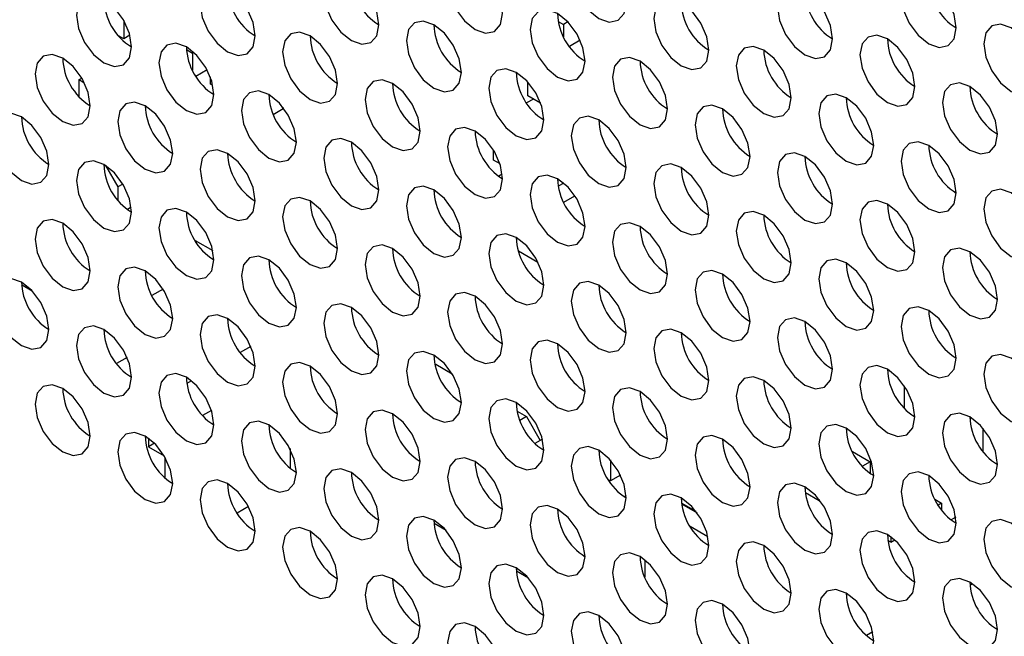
# Model space of a CAD drawing. Header units: millimetres. Extents: x 3619 to 4737, y 1503 to 2366.
# Tile 206 of 256: x 4520.25 to 4528.69, y 2207.62 to 2212.9. Entities that reach past the tile are written whole.
import ezdxf

# ---------------------------------------------------------------- set-up
doc = ezdxf.new("R2010")
doc.units = ezdxf.units.MM

msp = doc.modelspace()

# ---------------------------------------------------------------- linework, layer by layer
at = {"color": 7, "linetype": 'Continuous', "lineweight": 30}
for p, q in [((4521.1438, 2212.8944), (4521.1438, 2212.7379)), ((4524.8695, 2212.887), (4524.915, 2212.8607)), ((4524.9521, 2212.8821), (4524.915, 2212.8607)), ((4524.915, 2212.8607), (4524.915, 2212.7533)), ((4521.1438, 2212.7379), (4521.0983, 2212.7641)), ((4521.1958, 2212.7679), (4521.1438, 2212.7379)), ((4525.0568, 2212.7248), (4524.9644, 2212.6715)), ((4521.6819, 2212.6449), (4521.733, 2212.6155)), ((4521.7437, 2212.6216), (4521.733, 2212.6155)), ((4521.733, 2212.6155), (4521.733, 2212.4672)), ((4521.8593, 2212.4706), (4521.7625, 2212.4148)), ((4520.7607, 2212.3874), (4520.7843, 2212.401)), ((4520.7607, 2212.3874), (4520.8057, 2212.3615)), ((4520.7607, 2212.2423), (4520.7607, 2212.3874)), ((4521.8862, 2212.3501), (4521.8862, 2212.4111)), ((4521.9082, 2212.3374), (4521.8862, 2212.3501)), ((4524.6086, 2212.2483), (4524.6086, 2212.3677)), ((4524.6557, 2212.2211), (4524.5974, 2212.1874)), ((4524.7178, 2212.1852), (4524.6086, 2212.2483)), ((4522.4258, 2212.0901), (4522.5108, 2212.1392)), ((4522.5108, 2212.1489), (4522.5108, 2212.1392)), ((4524.314, 2211.6971), (4524.314, 2211.7852)), ((4524.3701, 2211.6647), (4524.314, 2211.6971)), ((4520.9883, 2211.6516), (4521.0943, 2211.4682)), ((4524.3894, 2211.5774), (4524.3589, 2211.5598)), ((4521.1361, 2211.4923), (4521.0943, 2211.4682)), ((4521.0943, 2211.4682), (4521.0943, 2211.3537)), ((4524.9163, 2211.5006), (4524.8692, 2211.4734)), ((4524.9155, 2211.3368), (4525.0114, 2211.3922)), ((4521.2072, 2211.2938), (4521.1749, 2211.2752)), ((4521.7561, 2211.0099), (4521.9082, 2210.9221)), ((4524.5274, 2210.9207), (4524.6947, 2210.8241)), ((4520.2677, 2210.6309), (4520.3596, 2210.5778)), ((4521.4822, 2210.5926), (4521.3854, 2210.5367)), ((4522.2331, 2210.1008), (4522.143, 2210.0488)), ((4521.1724, 2210.0055), (4521.0823, 2209.9535)), ((4523.8122, 2209.9444), (4523.819, 2209.9483)), ((4523.819, 2209.9483), (4523.9601, 2209.8668)), ((4521.7245, 2209.8072), (4521.6852, 2209.7845)), ((4527.8377, 2209.5693), (4527.8377, 2209.7625)), ((4521.8961, 2209.5524), (4521.82, 2209.5085)), ((4524.5175, 2209.545), (4524.5968, 2209.4992)), ((4524.5968, 2209.4992), (4524.5405, 2209.4667)), ((4524.5968, 2209.4992), (4524.7146, 2209.2951)), ((4528.4105, 2209.4901), (4528.399, 2209.4835)), ((4528.5095, 2209.4014), (4528.5095, 2209.2024)), ((4521.3559, 2209.315), (4521.3559, 2209.2406)), ((4521.4079, 2209.2706), (4521.3559, 2209.2406)), ((4524.7328, 2209.3056), (4524.6696, 2209.2691)), ((4521.3559, 2209.2406), (4521.4913, 2209.1624)), ((4522.5698, 2209.2253), (4522.5698, 2209.0589)), ((4527.3909, 2209.1995), (4527.5431, 2209.1117)), ((4521.4973, 2209.152), (4521.4973, 2208.974)), ((4525.3157, 2209.1288), (4525.3157, 2208.9482)), ((4527.5431, 2209.1117), (4527.4769, 2209.0735)), ((4527.5431, 2209.1117), (4527.5431, 2209.0136)), ((4525.4028, 2208.9985), (4525.3157, 2208.9482)), ((4525.3157, 2208.9482), (4525.2981, 2208.9583)), ((4527.107, 2208.7782), (4526.9884, 2208.8467)), ((4525.4518, 2208.8226), (4525.4356, 2208.8133)), ((4526.0503, 2208.6874), (4525.9267, 2208.7588)), ((4525.9403, 2208.7441), (4525.9299, 2208.738)), ((4525.9403, 2208.7441), (4526.0592, 2208.6755)), ((4527.107, 2208.7879), (4527.107, 2208.7782)), ((4527.107, 2208.7782), (4527.1122, 2208.7812)), ((4528.098, 2208.7913), (4528.1559, 2208.7579)), ((4528.1559, 2208.7579), (4528.1265, 2208.7409)), ((4528.1559, 2208.7579), (4528.1559, 2208.6989)), ((4522.2129, 2208.7282), (4522.1161, 2208.6724)), ((4523.9081, 2208.5224), (4523.8038, 2208.5826)), ((4528.2769, 2208.6372), (4528.2379, 2208.6147)), ((4525.9987, 2208.5607), (4526.1508, 2208.4729)), ((4527.7199, 2208.4244), (4527.6955, 2208.4385)), ((4527.7199, 2208.4718), (4527.7199, 2208.4244)), ((4527.7199, 2208.4244), (4527.7541, 2208.4442)), ((4525.6103, 2208.2723), (4525.6103, 2208.1244)), ((4524.6152, 2208.1142), (4524.5109, 2208.1744)), ((4528.3998, 2208.055), (4528.4214, 2208.0675)), ((4526.2777, 2207.891), (4526.2774, 2207.8908)), ((4525.2228, 2207.7922), (4525.2168, 2207.7888)), ((4527.5654, 2207.6548), (4527.5116, 2207.6238))]:
    msp.add_line(p, q, dxfattribs=at)
at = {"color": 7, "linetype": 'Continuous', "lineweight": 30, "flags": 128}
for points in [[(4525.4524, 2213.0489), (4525.4345, 2213.1634), (4525.3834, 2213.2812), (4525.3069, 2213.3844), (4525.2167, 2213.4572), (4525.1265, 2213.4885), (4525.05, 2213.4737), (4524.9989, 2213.4149), (4524.981, 2213.321), (4524.9989, 2213.2065), (4525.05, 2213.0887), (4525.1265, 2212.9856), (4525.2167, 2212.9128), (4525.3069, 2212.8814), (4525.3834, 2212.8963), (4525.4345, 2212.9551), (4525.4524, 2213.0489)], [(4524.3917, 2212.9536), (4524.3738, 2213.0681), (4524.3227, 2213.1859), (4524.2462, 2213.289), (4524.156, 2213.3618), (4524.0658, 2213.3932), (4523.9894, 2213.3783), (4523.9383, 2213.3195), (4523.9203, 2213.2257), (4523.9383, 2213.1112), (4523.9894, 2212.9934), (4524.0658, 2212.8902), (4524.156, 2212.8174), (4524.2462, 2212.7861), (4524.3227, 2212.8009), (4524.3738, 2212.8598), (4524.3917, 2212.9536)], [(4523.3311, 2212.8582), (4523.3131, 2212.9727), (4523.262, 2213.0905), (4523.1856, 2213.1937), (4523.0954, 2213.2664), (4523.0052, 2213.2978), (4522.9287, 2213.2829), (4522.8776, 2213.2241), (4522.8597, 2213.1303), (4522.8776, 2213.0158), (4522.9287, 2212.898), (4523.0052, 2212.7949), (4523.0954, 2212.7221), (4523.1856, 2212.6907), (4523.262, 2212.7056), (4523.3131, 2212.7644), (4523.3311, 2212.8582)], [(4528.2808, 2212.8314), (4528.2629, 2212.946), (4528.2118, 2213.0638), (4528.1353, 2213.1669), (4528.0451, 2213.2397), (4527.9549, 2213.271), (4527.8785, 2213.2562), (4527.8274, 2213.1974), (4527.8094, 2213.1036), (4527.8274, 2212.9891), (4527.8785, 2212.8713), (4527.9549, 2212.7681), (4528.0451, 2212.6953), (4528.1353, 2212.664), (4528.2118, 2212.6788), (4528.2629, 2212.7376), (4528.2808, 2212.8314)], [(4522.2704, 2212.7628), (4522.2525, 2212.8773), (4522.2014, 2212.9951), (4522.1249, 2213.0983), (4522.0347, 2213.1711), (4521.9445, 2213.2024), (4521.868, 2213.1876), (4521.817, 2213.1288), (4521.799, 2213.035), (4521.817, 2212.9204), (4521.868, 2212.8026), (4521.9445, 2212.6995), (4522.0347, 2212.6267), (4522.1249, 2212.5954), (4522.2014, 2212.6102), (4522.2525, 2212.669), (4522.2704, 2212.7628)], [(4527.2202, 2212.7361), (4527.2022, 2212.8506), (4527.1511, 2212.9684), (4527.0747, 2213.0715), (4526.9845, 2213.1443), (4526.8943, 2213.1757), (4526.8178, 2213.1608), (4526.7667, 2213.102), (4526.7488, 2213.0082), (4526.7667, 2212.8937), (4526.8178, 2212.7759), (4526.8943, 2212.6728), (4526.9845, 2212.6), (4527.0747, 2212.5686), (4527.1511, 2212.5835), (4527.2022, 2212.6423), (4527.2202, 2212.7361)], [(4521.2098, 2212.6675), (4521.1918, 2212.782), (4521.1407, 2212.8998), (4521.0643, 2213.0029), (4520.9741, 2213.0757), (4520.8839, 2213.1071), (4520.8074, 2213.0922), (4520.7563, 2213.0334), (4520.7384, 2212.9396), (4520.7563, 2212.8251), (4520.8074, 2212.7073), (4520.8839, 2212.6041), (4520.9741, 2212.5314), (4521.0643, 2212.5), (4521.1407, 2212.5149), (4521.1918, 2212.5737), (4521.2098, 2212.6675)], [(4526.1595, 2212.6407), (4526.1416, 2212.7552), (4526.0905, 2212.873), (4526.014, 2212.9762), (4525.9238, 2213.049), (4525.8336, 2213.0803), (4525.7571, 2213.0655), (4525.706, 2213.0066), (4525.6881, 2212.9128), (4525.706, 2212.7983), (4525.7571, 2212.6805), (4525.8336, 2212.5774), (4525.9238, 2212.5046), (4526.014, 2212.4732), (4526.0905, 2212.4881), (4526.1416, 2212.5469), (4526.1595, 2212.6407)], [(4525.0988, 2212.5453), (4525.0809, 2212.6599), (4525.0298, 2212.7777), (4524.9533, 2212.8808), (4524.8631, 2212.9536), (4524.7729, 2212.9849), (4524.6965, 2212.9701), (4524.6454, 2212.9113), (4524.6274, 2212.8175), (4524.6454, 2212.703), (4524.6965, 2212.5852), (4524.7729, 2212.482), (4524.8631, 2212.4092), (4524.9533, 2212.3779), (4525.0298, 2212.3927), (4525.0809, 2212.4515), (4525.0988, 2212.5453)], [(4524.0382, 2212.45), (4524.0202, 2212.5645), (4523.9691, 2212.6823), (4523.8927, 2212.7854), (4523.8025, 2212.8582), (4523.7123, 2212.8896), (4523.6358, 2212.8747), (4523.5847, 2212.8159), (4523.5668, 2212.7221), (4523.5847, 2212.6076), (4523.6358, 2212.4898), (4523.7123, 2212.3867), (4523.8025, 2212.3139), (4523.8927, 2212.2825), (4523.9691, 2212.2974), (4524.0202, 2212.3562), (4524.0382, 2212.45)], [(4522.9775, 2212.3546), (4522.9596, 2212.4691), (4522.9085, 2212.5869), (4522.832, 2212.6901), (4522.7418, 2212.7629), (4522.6516, 2212.7942), (4522.5752, 2212.7794), (4522.5241, 2212.7206), (4522.5061, 2212.6268), (4522.5241, 2212.5122), (4522.5752, 2212.3944), (4522.6516, 2212.2913), (4522.7418, 2212.2185), (4522.832, 2212.1872), (4522.9085, 2212.202), (4522.9596, 2212.2608), (4522.9775, 2212.3546)], [(4528.9879, 2212.4232), (4528.97, 2212.5377), (4528.9189, 2212.6555), (4528.8424, 2212.7587), (4528.7522, 2212.8315), (4528.662, 2212.8628), (4528.5856, 2212.848), (4528.5345, 2212.7892), (4528.5165, 2212.6954), (4528.5345, 2212.5809), (4528.5856, 2212.4631), (4528.662, 2212.3599), (4528.7522, 2212.2871), (4528.8424, 2212.2558), (4528.9189, 2212.2706), (4528.97, 2212.3294), (4528.9879, 2212.4232)], [(4527.9273, 2212.3279), (4527.9093, 2212.4424), (4527.8582, 2212.5602), (4527.7818, 2212.6633), (4527.6916, 2212.7361), (4527.6014, 2212.7675), (4527.5249, 2212.7526), (4527.4738, 2212.6938), (4527.4559, 2212.6), (4527.4738, 2212.4855), (4527.5249, 2212.3677), (4527.6014, 2212.2645), (4527.6916, 2212.1918), (4527.7818, 2212.1604), (4527.8582, 2212.1753), (4527.9093, 2212.2341), (4527.9273, 2212.3279)], [(4521.9169, 2212.2593), (4521.8989, 2212.3738), (4521.8478, 2212.4916), (4521.7714, 2212.5947), (4521.6812, 2212.6675), (4521.591, 2212.6989), (4521.5145, 2212.684), (4521.4634, 2212.6252), (4521.4455, 2212.5314), (4521.4634, 2212.4169), (4521.5145, 2212.2991), (4521.591, 2212.1959), (4521.6812, 2212.1231), (4521.7714, 2212.0918), (4521.8478, 2212.1067), (4521.8989, 2212.1655), (4521.9169, 2212.2593)], [(4526.8666, 2212.2325), (4526.8487, 2212.347), (4526.7976, 2212.4648), (4526.7211, 2212.568), (4526.6309, 2212.6408), (4526.5407, 2212.6721), (4526.4642, 2212.6573), (4526.4131, 2212.5984), (4526.3952, 2212.5046), (4526.4131, 2212.3901), (4526.4642, 2212.2723), (4526.5407, 2212.1692), (4526.6309, 2212.0964), (4526.7211, 2212.065), (4526.7976, 2212.0799), (4526.8487, 2212.1387), (4526.8666, 2212.2325)], [(4520.8562, 2212.1639), (4520.8383, 2212.2784), (4520.7872, 2212.3962), (4520.7107, 2212.4994), (4520.6205, 2212.5721), (4520.5303, 2212.6035), (4520.4538, 2212.5886), (4520.4027, 2212.5298), (4520.3848, 2212.436), (4520.4027, 2212.3215), (4520.4538, 2212.2037), (4520.5303, 2212.1006), (4520.6205, 2212.0278), (4520.7107, 2211.9964), (4520.7872, 2212.0113), (4520.8383, 2212.0701), (4520.8562, 2212.1639)], [(4525.8059, 2212.1371), (4525.788, 2212.2517), (4525.7369, 2212.3695), (4525.6604, 2212.4726), (4525.5702, 2212.5454), (4525.48, 2212.5767), (4525.4036, 2212.5619), (4525.3525, 2212.5031), (4525.3345, 2212.4093), (4525.3525, 2212.2948), (4525.4036, 2212.177), (4525.48, 2212.0738), (4525.5702, 2212.001), (4525.6604, 2211.9697), (4525.7369, 2211.9845), (4525.788, 2212.0433), (4525.8059, 2212.1371)], [(4524.7453, 2212.0418), (4524.7273, 2212.1563), (4524.6763, 2212.2741), (4524.5998, 2212.3772), (4524.5096, 2212.45), (4524.4194, 2212.4814), (4524.3429, 2212.4665), (4524.2918, 2212.4077), (4524.2739, 2212.3139), (4524.2918, 2212.1994), (4524.3429, 2212.0816), (4524.4194, 2211.9785), (4524.5096, 2211.9057), (4524.5998, 2211.8743), (4524.6763, 2211.8892), (4524.7273, 2211.948), (4524.7453, 2212.0418)], [(4523.6846, 2211.9464), (4523.6667, 2212.0609), (4523.6156, 2212.1787), (4523.5391, 2212.2819), (4523.4489, 2212.3547), (4523.3587, 2212.386), (4523.2823, 2212.3712), (4523.2312, 2212.3124), (4523.2132, 2212.2186), (4523.2312, 2212.104), (4523.2823, 2211.9862), (4523.3587, 2211.8831), (4523.4489, 2211.8103), (4523.5391, 2211.779), (4523.6156, 2211.7938), (4523.6667, 2211.8526), (4523.6846, 2211.9464)], [(4522.624, 2211.8511), (4522.606, 2211.9656), (4522.5549, 2212.0834), (4522.4785, 2212.1865), (4522.3883, 2212.2593), (4522.2981, 2212.2907), (4522.2216, 2212.2758), (4522.1705, 2212.217), (4522.1526, 2212.1232), (4522.1705, 2212.0087), (4522.2216, 2211.8909), (4522.2981, 2211.7877), (4522.3883, 2211.7149), (4522.4785, 2211.6836), (4522.5549, 2211.6985), (4522.606, 2211.7573), (4522.624, 2211.8511)], [(4528.6344, 2211.9197), (4528.6164, 2212.0342), (4528.5653, 2212.152), (4528.4889, 2212.2551), (4528.3987, 2212.3279), (4528.3085, 2212.3593), (4528.232, 2212.3444), (4528.1809, 2212.2856), (4528.163, 2212.1918), (4528.1809, 2212.0773), (4528.232, 2211.9595), (4528.3085, 2211.8563), (4528.3987, 2211.7835), (4528.4889, 2211.7522), (4528.5653, 2211.7671), (4528.6164, 2211.8259), (4528.6344, 2211.9197)], [(4527.5737, 2211.8243), (4527.5558, 2211.9388), (4527.5047, 2212.0566), (4527.4282, 2212.1598), (4527.338, 2212.2326), (4527.2478, 2212.2639), (4527.1713, 2212.249), (4527.1203, 2212.1902), (4527.1023, 2212.0964), (4527.1203, 2211.9819), (4527.1713, 2211.8641), (4527.2478, 2211.761), (4527.338, 2211.6882), (4527.4282, 2211.6568), (4527.5047, 2211.6717), (4527.5558, 2211.7305), (4527.5737, 2211.8243)], [(4521.5633, 2211.7557), (4521.5454, 2211.8702), (4521.4943, 2211.988), (4521.4178, 2212.0912), (4521.3276, 2212.1639), (4521.2374, 2212.1953), (4521.1609, 2212.1804), (4521.1098, 2212.1216), (4521.0919, 2212.0278), (4521.1098, 2211.9133), (4521.1609, 2211.7955), (4521.2374, 2211.6924), (4521.3276, 2211.6196), (4521.4178, 2211.5882), (4521.4943, 2211.6031), (4521.5454, 2211.6619), (4521.5633, 2211.7557)], [(4526.5131, 2211.7289), (4526.4951, 2211.8435), (4526.444, 2211.9613), (4526.3676, 2212.0644), (4526.2774, 2212.1372), (4526.1872, 2212.1685), (4526.1107, 2212.1537), (4526.0596, 2212.0949), (4526.0417, 2212.0011), (4526.0596, 2211.8866), (4526.1107, 2211.7688), (4526.1872, 2211.6656), (4526.2774, 2211.5928), (4526.3676, 2211.5615), (4526.444, 2211.5763), (4526.4951, 2211.6351), (4526.5131, 2211.7289)], [(4520.5026, 2211.6603), (4520.4847, 2211.7748), (4520.4336, 2211.8926), (4520.3571, 2211.9958), (4520.2669, 2212.0686), (4520.1767, 2212.0999), (4520.1003, 2212.0851), (4520.0492, 2212.0263), (4520.0312, 2211.9325), (4520.0492, 2211.818), (4520.1003, 2211.7002), (4520.1767, 2211.597), (4520.2669, 2211.5242), (4520.3571, 2211.4929), (4520.4336, 2211.5077), (4520.4847, 2211.5665), (4520.5026, 2211.6603)], [(4525.4524, 2211.6336), (4525.4345, 2211.7481), (4525.3834, 2211.8659), (4525.3069, 2211.969), (4525.2167, 2212.0418), (4525.1265, 2212.0732), (4525.05, 2212.0583), (4524.9989, 2211.9995), (4524.981, 2211.9057), (4524.9989, 2211.7912), (4525.05, 2211.6734), (4525.1265, 2211.5703), (4525.2167, 2211.4975), (4525.3069, 2211.4661), (4525.3834, 2211.481), (4525.4345, 2211.5398), (4525.4524, 2211.6336)], [(4524.3917, 2211.5382), (4524.3738, 2211.6527), (4524.3227, 2211.7705), (4524.2462, 2211.8737), (4524.156, 2211.9465), (4524.0658, 2211.9778), (4523.9894, 2211.963), (4523.9383, 2211.9042), (4523.9203, 2211.8104), (4523.9383, 2211.6958), (4523.9894, 2211.578), (4524.0658, 2211.4749), (4524.156, 2211.4021), (4524.2462, 2211.3708), (4524.3227, 2211.3856), (4524.3738, 2211.4444), (4524.3917, 2211.5382)], [(4523.3311, 2211.4429), (4523.3131, 2211.5574), (4523.262, 2211.6752), (4523.1856, 2211.7783), (4523.0954, 2211.8511), (4523.0052, 2211.8825), (4522.9287, 2211.8676), (4522.8776, 2211.8088), (4522.8597, 2211.715), (4522.8776, 2211.6005), (4522.9287, 2211.4827), (4523.0052, 2211.3795), (4523.0954, 2211.3067), (4523.1856, 2211.2754), (4523.262, 2211.2902), (4523.3131, 2211.3491), (4523.3311, 2211.4429)], [(4522.2704, 2211.3475), (4522.2525, 2211.462), (4522.2014, 2211.5798), (4522.1249, 2211.6829), (4522.0347, 2211.7557), (4521.9445, 2211.7871), (4521.868, 2211.7722), (4521.817, 2211.7134), (4521.799, 2211.6196), (4521.817, 2211.5051), (4521.868, 2211.3873), (4521.9445, 2211.2842), (4522.0347, 2211.2114), (4522.1249, 2211.18), (4522.2014, 2211.1949), (4522.2525, 2211.2537), (4522.2704, 2211.3475)], [(4528.2808, 2211.4161), (4528.2629, 2211.5306), (4528.2118, 2211.6484), (4528.1353, 2211.7516), (4528.0451, 2211.8243), (4527.9549, 2211.8557), (4527.8785, 2211.8408), (4527.8274, 2211.782), (4527.8094, 2211.6882), (4527.8274, 2211.5737), (4527.8785, 2211.4559), (4527.9549, 2211.3528), (4528.0451, 2211.28), (4528.1353, 2211.2486), (4528.2118, 2211.2635), (4528.2629, 2211.3223), (4528.2808, 2211.4161)], [(4527.2202, 2211.3207), (4527.2022, 2211.4353), (4527.1511, 2211.553), (4527.0747, 2211.6562), (4526.9845, 2211.729), (4526.8943, 2211.7603), (4526.8178, 2211.7455), (4526.7667, 2211.6867), (4526.7488, 2211.5929), (4526.7667, 2211.4784), (4526.8178, 2211.3606), (4526.8943, 2211.2574), (4526.9845, 2211.1846), (4527.0747, 2211.1533), (4527.1511, 2211.1681), (4527.2022, 2211.2269), (4527.2202, 2211.3207)], [(4521.2098, 2211.2521), (4521.1918, 2211.3666), (4521.1407, 2211.4844), (4521.0643, 2211.5876), (4520.9741, 2211.6604), (4520.8839, 2211.6917), (4520.8074, 2211.6769), (4520.7563, 2211.6181), (4520.7384, 2211.5243), (4520.7563, 2211.4097), (4520.8074, 2211.2919), (4520.8839, 2211.1888), (4520.9741, 2211.116), (4521.0643, 2211.0847), (4521.1407, 2211.0995), (4521.1918, 2211.1583), (4521.2098, 2211.2521)], [(4526.1595, 2211.2254), (4526.1416, 2211.3399), (4526.0905, 2211.4577), (4526.014, 2211.5608), (4525.9238, 2211.6336), (4525.8336, 2211.665), (4525.7571, 2211.6501), (4525.706, 2211.5913), (4525.6881, 2211.4975), (4525.706, 2211.383), (4525.7571, 2211.2652), (4525.8336, 2211.1621), (4525.9238, 2211.0893), (4526.014, 2211.0579), (4526.0905, 2211.0728), (4526.1416, 2211.1316), (4526.1595, 2211.2254)], [(4525.0988, 2211.13), (4525.0809, 2211.2445), (4525.0298, 2211.3623), (4524.9533, 2211.4655), (4524.8631, 2211.5383), (4524.7729, 2211.5696), (4524.6965, 2211.5548), (4524.6454, 2211.496), (4524.6274, 2211.4021), (4524.6454, 2211.2876), (4524.6965, 2211.1698), (4524.7729, 2211.0667), (4524.8631, 2210.9939), (4524.9533, 2210.9625), (4525.0298, 2210.9774), (4525.0809, 2211.0362), (4525.0988, 2211.13)], [(4524.0382, 2211.0346), (4524.0202, 2211.1492), (4523.9691, 2211.267), (4523.8927, 2211.3701), (4523.8025, 2211.4429), (4523.7123, 2211.4743), (4523.6358, 2211.4594), (4523.5847, 2211.4006), (4523.5668, 2211.3068), (4523.5847, 2211.1923), (4523.6358, 2211.0745), (4523.7123, 2210.9713), (4523.8025, 2210.8985), (4523.8927, 2210.8672), (4523.9691, 2210.882), (4524.0202, 2210.9409), (4524.0382, 2211.0346)], [(4528.9879, 2211.0079), (4528.97, 2211.1224), (4528.9189, 2211.2402), (4528.8424, 2211.3434), (4528.7522, 2211.4161), (4528.662, 2211.4475), (4528.5856, 2211.4326), (4528.5345, 2211.3738), (4528.5165, 2211.28), (4528.5345, 2211.1655), (4528.5856, 2211.0477), (4528.662, 2210.9446), (4528.7522, 2210.8718), (4528.8424, 2210.8404), (4528.9189, 2210.8553), (4528.97, 2210.9141), (4528.9879, 2211.0079)], [(4522.9775, 2210.9393), (4522.9596, 2211.0538), (4522.9085, 2211.1716), (4522.832, 2211.2747), (4522.7418, 2211.3475), (4522.6516, 2211.3789), (4522.5752, 2211.364), (4522.5241, 2211.3052), (4522.5061, 2211.2114), (4522.5241, 2211.0969), (4522.5752, 2210.9791), (4522.6516, 2210.876), (4522.7418, 2210.8032), (4522.832, 2210.7718), (4522.9085, 2210.7867), (4522.9596, 2210.8455), (4522.9775, 2210.9393)], [(4521.9169, 2210.8439), (4521.8989, 2210.9584), (4521.8478, 2211.0762), (4521.7714, 2211.1794), (4521.6812, 2211.2522), (4521.591, 2211.2835), (4521.5145, 2211.2687), (4521.4634, 2211.2099), (4521.4455, 2211.1161), (4521.4634, 2211.0015), (4521.5145, 2210.8837), (4521.591, 2210.7806), (4521.6812, 2210.7078), (4521.7714, 2210.6765), (4521.8478, 2210.6913), (4521.8989, 2210.7501), (4521.9169, 2210.8439)], [(4527.9273, 2210.9125), (4527.9093, 2211.0271), (4527.8582, 2211.1448), (4527.7818, 2211.248), (4527.6916, 2211.3208), (4527.6014, 2211.3521), (4527.5249, 2211.3373), (4527.4738, 2211.2785), (4527.4559, 2211.1847), (4527.4738, 2211.0702), (4527.5249, 2210.9524), (4527.6014, 2210.8492), (4527.6916, 2210.7764), (4527.7818, 2210.7451), (4527.8582, 2210.7599), (4527.9093, 2210.8187), (4527.9273, 2210.9125)], [(4526.8666, 2210.8172), (4526.8487, 2210.9317), (4526.7976, 2211.0495), (4526.7211, 2211.1526), (4526.6309, 2211.2254), (4526.5407, 2211.2568), (4526.4642, 2211.2419), (4526.4131, 2211.1831), (4526.3952, 2211.0893), (4526.4131, 2210.9748), (4526.4642, 2210.857), (4526.5407, 2210.7538), (4526.6309, 2210.6811), (4526.7211, 2210.6497), (4526.7976, 2210.6646), (4526.8487, 2210.7234), (4526.8666, 2210.8172)], [(4520.8562, 2210.7486), (4520.8383, 2210.8631), (4520.7872, 2210.9809), (4520.7107, 2211.084), (4520.6205, 2211.1568), (4520.5303, 2211.1882), (4520.4538, 2211.1733), (4520.4027, 2211.1145), (4520.3848, 2211.0207), (4520.4027, 2210.9062), (4520.4538, 2210.7884), (4520.5303, 2210.6852), (4520.6205, 2210.6125), (4520.7107, 2210.5811), (4520.7872, 2210.596), (4520.8383, 2210.6548), (4520.8562, 2210.7486)], [(4525.8059, 2210.7218), (4525.788, 2210.8363), (4525.7369, 2210.9541), (4525.6604, 2211.0573), (4525.5702, 2211.1301), (4525.48, 2211.1614), (4525.4036, 2211.1465), (4525.3525, 2211.0877), (4525.3345, 2210.9939), (4525.3525, 2210.8794), (4525.4036, 2210.7616), (4525.48, 2210.6585), (4525.5702, 2210.5857), (4525.6604, 2210.5543), (4525.7369, 2210.5692), (4525.788, 2210.628), (4525.8059, 2210.7218)], [(4524.7453, 2210.6264), (4524.7273, 2210.741), (4524.6763, 2210.8588), (4524.5998, 2210.9619), (4524.5096, 2211.0347), (4524.4194, 2211.066), (4524.3429, 2211.0512), (4524.2918, 2210.9924), (4524.2739, 2210.8986), (4524.2918, 2210.7841), (4524.3429, 2210.6663), (4524.4194, 2210.5631), (4524.5096, 2210.4903), (4524.5998, 2210.459), (4524.6763, 2210.4738), (4524.7273, 2210.5326), (4524.7453, 2210.6264)], [(4523.6846, 2210.5311), (4523.6667, 2210.6456), (4523.6156, 2210.7634), (4523.5391, 2210.8665), (4523.4489, 2210.9393), (4523.3587, 2210.9707), (4523.2823, 2210.9558), (4523.2312, 2210.897), (4523.2132, 2210.8032), (4523.2312, 2210.6887), (4523.2823, 2210.5709), (4523.3587, 2210.4678), (4523.4489, 2210.395), (4523.5391, 2210.3636), (4523.6156, 2210.3785), (4523.6667, 2210.4373), (4523.6846, 2210.5311)], [(4528.6344, 2210.5043), (4528.6164, 2210.6188), (4528.5653, 2210.7366), (4528.4889, 2210.8398), (4528.3987, 2210.9126), (4528.3085, 2210.9439), (4528.232, 2210.9291), (4528.1809, 2210.8703), (4528.163, 2210.7765), (4528.1809, 2210.6619), (4528.232, 2210.5441), (4528.3085, 2210.441), (4528.3987, 2210.3682), (4528.4889, 2210.3369), (4528.5653, 2210.3517), (4528.6164, 2210.4105), (4528.6344, 2210.5043)], [(4522.624, 2210.4357), (4522.606, 2210.5502), (4522.5549, 2210.668), (4522.4785, 2210.7712), (4522.3883, 2210.844), (4522.2981, 2210.8753), (4522.2216, 2210.8605), (4522.1705, 2210.8017), (4522.1526, 2210.7079), (4522.1705, 2210.5933), (4522.2216, 2210.4755), (4522.2981, 2210.3724), (4522.3883, 2210.2996), (4522.4785, 2210.2683), (4522.5549, 2210.2831), (4522.606, 2210.3419), (4522.624, 2210.4357)], [(4521.5633, 2210.3404), (4521.5454, 2210.4549), (4521.4943, 2210.5727), (4521.4178, 2210.6758), (4521.3276, 2210.7486), (4521.2374, 2210.78), (4521.1609, 2210.7651), (4521.1098, 2210.7063), (4521.0919, 2210.6125), (4521.1098, 2210.498), (4521.1609, 2210.3802), (4521.2374, 2210.277), (4521.3276, 2210.2042), (4521.4178, 2210.1729), (4521.4943, 2210.1877), (4521.5454, 2210.2466), (4521.5633, 2210.3404)], [(4527.5737, 2210.409), (4527.5558, 2210.5235), (4527.5047, 2210.6413), (4527.4282, 2210.7444), (4527.338, 2210.8172), (4527.2478, 2210.8486), (4527.1713, 2210.8337), (4527.1203, 2210.7749), (4527.1023, 2210.6811), (4527.1203, 2210.5666), (4527.1713, 2210.4488), (4527.2478, 2210.3456), (4527.338, 2210.2729), (4527.4282, 2210.2415), (4527.5047, 2210.2564), (4527.5558, 2210.3152), (4527.5737, 2210.409)], [(4520.5026, 2210.245), (4520.4847, 2210.3595), (4520.4336, 2210.4773), (4520.3571, 2210.5805), (4520.2669, 2210.6532), (4520.1767, 2210.6846), (4520.1003, 2210.6697), (4520.0492, 2210.6109), (4520.0312, 2210.5171), (4520.0492, 2210.4026), (4520.1003, 2210.2848), (4520.1767, 2210.1817), (4520.2669, 2210.1089), (4520.3571, 2210.0775), (4520.4336, 2210.0924), (4520.4847, 2210.1512), (4520.5026, 2210.245)], [(4526.5131, 2210.3136), (4526.4951, 2210.4281), (4526.444, 2210.5459), (4526.3676, 2210.6491), (4526.2774, 2210.7218), (4526.1872, 2210.7532), (4526.1107, 2210.7383), (4526.0596, 2210.6795), (4526.0417, 2210.5857), (4526.0596, 2210.4712), (4526.1107, 2210.3534), (4526.1872, 2210.2503), (4526.2774, 2210.1775), (4526.3676, 2210.1461), (4526.444, 2210.161), (4526.4951, 2210.2198), (4526.5131, 2210.3136)], [(4525.4524, 2210.2182), (4525.4345, 2210.3328), (4525.3834, 2210.4506), (4525.3069, 2210.5537), (4525.2167, 2210.6265), (4525.1265, 2210.6578), (4525.05, 2210.643), (4524.9989, 2210.5842), (4524.981, 2210.4904), (4524.9989, 2210.3759), (4525.05, 2210.2581), (4525.1265, 2210.1549), (4525.2167, 2210.0821), (4525.3069, 2210.0508), (4525.3834, 2210.0656), (4525.4345, 2210.1244), (4525.4524, 2210.2182)], [(4524.3917, 2210.1229), (4524.3738, 2210.2374), (4524.3227, 2210.3552), (4524.2462, 2210.4583), (4524.156, 2210.5311), (4524.0658, 2210.5625), (4523.9894, 2210.5476), (4523.9383, 2210.4888), (4523.9203, 2210.395), (4523.9383, 2210.2805), (4523.9894, 2210.1627), (4524.0658, 2210.0596), (4524.156, 2209.9868), (4524.2462, 2209.9554), (4524.3227, 2209.9703), (4524.3738, 2210.0291), (4524.3917, 2210.1229)], [(4523.3311, 2210.0275), (4523.3131, 2210.142), (4523.262, 2210.2598), (4523.1856, 2210.363), (4523.0954, 2210.4358), (4523.0052, 2210.4671), (4522.9287, 2210.4523), (4522.8776, 2210.3935), (4522.8597, 2210.2996), (4522.8776, 2210.1851), (4522.9287, 2210.0673), (4523.0052, 2209.9642), (4523.0954, 2209.8914), (4523.1856, 2209.8601), (4523.262, 2209.8749), (4523.3131, 2209.9337), (4523.3311, 2210.0275)], [(4528.2808, 2210.0008), (4528.2629, 2210.1153), (4528.2118, 2210.2331), (4528.1353, 2210.3362), (4528.0451, 2210.409), (4527.9549, 2210.4404), (4527.8785, 2210.4255), (4527.8274, 2210.3667), (4527.8094, 2210.2729), (4527.8274, 2210.1584), (4527.8785, 2210.0406), (4527.9549, 2209.9374), (4528.0451, 2209.8647), (4528.1353, 2209.8333), (4528.2118, 2209.8482), (4528.2629, 2209.907), (4528.2808, 2210.0008)], [(4522.2704, 2209.9322), (4522.2525, 2210.0467), (4522.2014, 2210.1645), (4522.1249, 2210.2676), (4522.0347, 2210.3404), (4521.9445, 2210.3718), (4521.868, 2210.3569), (4521.817, 2210.2981), (4521.799, 2210.2043), (4521.817, 2210.0898), (4521.868, 2209.972), (4521.9445, 2209.8688), (4522.0347, 2209.796), (4522.1249, 2209.7647), (4522.2014, 2209.7795), (4522.2525, 2209.8384), (4522.2704, 2209.9322)], [(4521.2098, 2209.8368), (4521.1918, 2209.9513), (4521.1407, 2210.0691), (4521.0643, 2210.1722), (4520.9741, 2210.245), (4520.8839, 2210.2764), (4520.8074, 2210.2615), (4520.7563, 2210.2027), (4520.7384, 2210.1089), (4520.7563, 2209.9944), (4520.8074, 2209.8766), (4520.8839, 2209.7735), (4520.9741, 2209.7007), (4521.0643, 2209.6693), (4521.1407, 2209.6842), (4521.1918, 2209.743), (4521.2098, 2209.8368)], [(4527.2202, 2209.9054), (4527.2022, 2210.0199), (4527.1511, 2210.1377), (4527.0747, 2210.2409), (4526.9845, 2210.3136), (4526.8943, 2210.345), (4526.8178, 2210.3301), (4526.7667, 2210.2713), (4526.7488, 2210.1775), (4526.7667, 2210.063), (4526.8178, 2209.9452), (4526.8943, 2209.8421), (4526.9845, 2209.7693), (4527.0747, 2209.7379), (4527.1511, 2209.7528), (4527.2022, 2209.8116), (4527.2202, 2209.9054)], [(4526.1595, 2209.81), (4526.1416, 2209.9246), (4526.0905, 2210.0424), (4526.014, 2210.1455), (4525.9238, 2210.2183), (4525.8336, 2210.2496), (4525.7571, 2210.2348), (4525.706, 2210.176), (4525.6881, 2210.0822), (4525.706, 2209.9677), (4525.7571, 2209.8499), (4525.8336, 2209.7467), (4525.9238, 2209.6739), (4526.014, 2209.6426), (4526.0905, 2209.6574), (4526.1416, 2209.7162), (4526.1595, 2209.81)], [(4525.0988, 2209.7147), (4525.0809, 2209.8292), (4525.0298, 2209.947), (4524.9533, 2210.0501), (4524.8631, 2210.1229), (4524.7729, 2210.1543), (4524.6965, 2210.1394), (4524.6454, 2210.0806), (4524.6274, 2209.9868), (4524.6454, 2209.8723), (4524.6965, 2209.7545), (4524.7729, 2209.6514), (4524.8631, 2209.5786), (4524.9533, 2209.5472), (4525.0298, 2209.5621), (4525.0809, 2209.6209), (4525.0988, 2209.7147)], [(4524.0382, 2209.6193), (4524.0202, 2209.7338), (4523.9691, 2209.8516), (4523.8927, 2209.9548), (4523.8025, 2210.0276), (4523.7123, 2210.0589), (4523.6358, 2210.0441), (4523.5847, 2209.9852), (4523.5668, 2209.8914), (4523.5847, 2209.7769), (4523.6358, 2209.6591), (4523.7123, 2209.556), (4523.8025, 2209.4832), (4523.8927, 2209.4518), (4523.9691, 2209.4667), (4524.0202, 2209.5255), (4524.0382, 2209.6193)], [(4528.9879, 2209.5926), (4528.97, 2209.7071), (4528.9189, 2209.8249), (4528.8424, 2209.928), (4528.7522, 2210.0008), (4528.662, 2210.0322), (4528.5856, 2210.0173), (4528.5345, 2209.9585), (4528.5165, 2209.8647), (4528.5345, 2209.7502), (4528.5856, 2209.6324), (4528.662, 2209.5292), (4528.7522, 2209.4564), (4528.8424, 2209.4251), (4528.9189, 2209.44), (4528.97, 2209.4988), (4528.9879, 2209.5926)], [(4522.9775, 2209.5239), (4522.9596, 2209.6385), (4522.9085, 2209.7563), (4522.832, 2209.8594), (4522.7418, 2209.9322), (4522.6516, 2209.9635), (4522.5752, 2209.9487), (4522.5241, 2209.8899), (4522.5061, 2209.7961), (4522.5241, 2209.6816), (4522.5752, 2209.5638), (4522.6516, 2209.4606), (4522.7418, 2209.3878), (4522.832, 2209.3565), (4522.9085, 2209.3713), (4522.9596, 2209.4301), (4522.9775, 2209.5239)], [(4527.9273, 2209.4972), (4527.9093, 2209.6117), (4527.8582, 2209.7295), (4527.7818, 2209.8327), (4527.6916, 2209.9054), (4527.6014, 2209.9368), (4527.5249, 2209.9219), (4527.4738, 2209.8631), (4527.4559, 2209.7693), (4527.4738, 2209.6548), (4527.5249, 2209.537), (4527.6014, 2209.4339), (4527.6916, 2209.3611), (4527.7818, 2209.3297), (4527.8582, 2209.3446), (4527.9093, 2209.4034), (4527.9273, 2209.4972)], [(4521.9169, 2209.4286), (4521.8989, 2209.5431), (4521.8478, 2209.6609), (4521.7714, 2209.764), (4521.6812, 2209.8368), (4521.591, 2209.8682), (4521.5145, 2209.8533), (4521.4634, 2209.7945), (4521.4455, 2209.7007), (4521.4634, 2209.5862), (4521.5145, 2209.4684), (4521.591, 2209.3653), (4521.6812, 2209.2925), (4521.7714, 2209.2611), (4521.8478, 2209.276), (4521.8989, 2209.3348), (4521.9169, 2209.4286)], [(4526.8666, 2209.4018), (4526.8487, 2209.5163), (4526.7976, 2209.6341), (4526.7211, 2209.7373), (4526.6309, 2209.8101), (4526.5407, 2209.8414), (4526.4642, 2209.8266), (4526.4131, 2209.7678), (4526.3952, 2209.674), (4526.4131, 2209.5595), (4526.4642, 2209.4417), (4526.5407, 2209.3385), (4526.6309, 2209.2657), (4526.7211, 2209.2344), (4526.7976, 2209.2492), (4526.8487, 2209.308), (4526.8666, 2209.4018)], [(4520.8562, 2209.3332), (4520.8383, 2209.4477), (4520.7872, 2209.5655), (4520.7107, 2209.6687), (4520.6205, 2209.7415), (4520.5303, 2209.7728), (4520.4538, 2209.758), (4520.4027, 2209.6992), (4520.3848, 2209.6054), (4520.4027, 2209.4908), (4520.4538, 2209.373), (4520.5303, 2209.2699), (4520.6205, 2209.1971), (4520.7107, 2209.1658), (4520.7872, 2209.1806), (4520.8383, 2209.2394), (4520.8562, 2209.3332)], [(4525.8059, 2209.3065), (4525.788, 2209.421), (4525.7369, 2209.5388), (4525.6604, 2209.6419), (4525.5702, 2209.7147), (4525.48, 2209.7461), (4525.4036, 2209.7312), (4525.3525, 2209.6724), (4525.3345, 2209.5786), (4525.3525, 2209.4641), (4525.4036, 2209.3463), (4525.48, 2209.2431), (4525.5702, 2209.1704), (4525.6604, 2209.139), (4525.7369, 2209.1539), (4525.788, 2209.2127), (4525.8059, 2209.3065)], [(4524.7453, 2209.2111), (4524.7273, 2209.3256), (4524.6763, 2209.4434), (4524.5998, 2209.5466), (4524.5096, 2209.6194), (4524.4194, 2209.6507), (4524.3429, 2209.6359), (4524.2918, 2209.577), (4524.2739, 2209.4832), (4524.2918, 2209.3687), (4524.3429, 2209.2509), (4524.4194, 2209.1478), (4524.5096, 2209.075), (4524.5998, 2209.0436), (4524.6763, 2209.0585), (4524.7273, 2209.1173), (4524.7453, 2209.2111)], [(4523.6846, 2209.1157), (4523.6667, 2209.2303), (4523.6156, 2209.3481), (4523.5391, 2209.4512), (4523.4489, 2209.524), (4523.3587, 2209.5553), (4523.2823, 2209.5405), (4523.2312, 2209.4817), (4523.2132, 2209.3879), (4523.2312, 2209.2734), (4523.2823, 2209.1556), (4523.3587, 2209.0524), (4523.4489, 2208.9796), (4523.5391, 2208.9483), (4523.6156, 2208.9631), (4523.6667, 2209.0219), (4523.6846, 2209.1157)], [(4528.6344, 2209.089), (4528.6164, 2209.2035), (4528.5653, 2209.3213), (4528.4889, 2209.4244), (4528.3987, 2209.4972), (4528.3085, 2209.5286), (4528.232, 2209.5137), (4528.1809, 2209.4549), (4528.163, 2209.3611), (4528.1809, 2209.2466), (4528.232, 2209.1288), (4528.3085, 2209.0257), (4528.3987, 2208.9529), (4528.4889, 2208.9215), (4528.5653, 2208.9364), (4528.6164, 2208.9952), (4528.6344, 2209.089)], [(4522.624, 2209.0204), (4522.606, 2209.1349), (4522.5549, 2209.2527), (4522.4785, 2209.3558), (4522.3883, 2209.4286), (4522.2981, 2209.46), (4522.2216, 2209.4451), (4522.1705, 2209.3863), (4522.1526, 2209.2925), (4522.1705, 2209.178), (4522.2216, 2209.0602), (4522.2981, 2208.9571), (4522.3883, 2208.8843), (4522.4785, 2208.8529), (4522.5549, 2208.8678), (4522.606, 2208.9266), (4522.624, 2209.0204)], [(4527.5737, 2208.9936), (4527.5558, 2209.1081), (4527.5047, 2209.2259), (4527.4282, 2209.3291), (4527.338, 2209.4019), (4527.2478, 2209.4332), (4527.1713, 2209.4184), (4527.1203, 2209.3596), (4527.1023, 2209.2658), (4527.1203, 2209.1513), (4527.1713, 2209.0335), (4527.2478, 2208.9303), (4527.338, 2208.8575), (4527.4282, 2208.8262), (4527.5047, 2208.841), (4527.5558, 2208.8998), (4527.5737, 2208.9936)], [(4521.5633, 2208.925), (4521.5454, 2209.0395), (4521.4943, 2209.1573), (4521.4178, 2209.2605), (4521.3276, 2209.3333), (4521.2374, 2209.3646), (4521.1609, 2209.3498), (4521.1098, 2209.291), (4521.0919, 2209.1972), (4521.1098, 2209.0826), (4521.1609, 2208.9648), (4521.2374, 2208.8617), (4521.3276, 2208.7889), (4521.4178, 2208.7576), (4521.4943, 2208.7724), (4521.5454, 2208.8312), (4521.5633, 2208.925)], [(4526.5131, 2208.8983), (4526.4951, 2209.0128), (4526.444, 2209.1306), (4526.3676, 2209.2337), (4526.2774, 2209.3065), (4526.1872, 2209.3379), (4526.1107, 2209.323), (4526.0596, 2209.2642), (4526.0417, 2209.1704), (4526.0596, 2209.0559), (4526.1107, 2208.9381), (4526.1872, 2208.8349), (4526.2774, 2208.7622), (4526.3676, 2208.7308), (4526.444, 2208.7457), (4526.4951, 2208.8045), (4526.5131, 2208.8983)], [(4525.4524, 2208.8029), (4525.4345, 2208.9174), (4525.3834, 2209.0352), (4525.3069, 2209.1384), (4525.2167, 2209.2111), (4525.1265, 2209.2425), (4525.05, 2209.2276), (4524.9989, 2209.1688), (4524.981, 2209.075), (4524.9989, 2208.9605), (4525.05, 2208.8427), (4525.1265, 2208.7396), (4525.2167, 2208.6668), (4525.3069, 2208.6354), (4525.3834, 2208.6503), (4525.4345, 2208.7091), (4525.4524, 2208.8029)], [(4524.3917, 2208.7075), (4524.3738, 2208.8221), (4524.3227, 2208.9399), (4524.2462, 2209.043), (4524.156, 2209.1158), (4524.0658, 2209.1471), (4523.9894, 2209.1323), (4523.9383, 2209.0735), (4523.9203, 2208.9797), (4523.9383, 2208.8652), (4523.9894, 2208.7474), (4524.0658, 2208.6442), (4524.156, 2208.5714), (4524.2462, 2208.5401), (4524.3227, 2208.5549), (4524.3738, 2208.6137), (4524.3917, 2208.7075)], [(4523.3311, 2208.6122), (4523.3131, 2208.7267), (4523.262, 2208.8445), (4523.1856, 2208.9476), (4523.0954, 2209.0204), (4523.0052, 2209.0518), (4522.9287, 2209.0369), (4522.8776, 2208.9781), (4522.8597, 2208.8843), (4522.8776, 2208.7698), (4522.9287, 2208.652), (4523.0052, 2208.5489), (4523.0954, 2208.4761), (4523.1856, 2208.4447), (4523.262, 2208.4596), (4523.3131, 2208.5184), (4523.3311, 2208.6122)], [(4528.2808, 2208.5854), (4528.2629, 2208.6999), (4528.2118, 2208.8177), (4528.1353, 2208.9209), (4528.0451, 2208.9937), (4527.9549, 2209.025), (4527.8785, 2209.0102), (4527.8274, 2208.9514), (4527.8094, 2208.8576), (4527.8274, 2208.743), (4527.8785, 2208.6252), (4527.9549, 2208.5221), (4528.0451, 2208.4493), (4528.1353, 2208.418), (4528.2118, 2208.4328), (4528.2629, 2208.4916), (4528.2808, 2208.5854)], [(4522.2704, 2208.5168), (4522.2525, 2208.6313), (4522.2014, 2208.7491), (4522.1249, 2208.8523), (4522.0347, 2208.9251), (4521.9445, 2208.9564), (4521.868, 2208.9416), (4521.817, 2208.8828), (4521.799, 2208.7889), (4521.817, 2208.6744), (4521.868, 2208.5566), (4521.9445, 2208.4535), (4522.0347, 2208.3807), (4522.1249, 2208.3494), (4522.2014, 2208.3642), (4522.2525, 2208.423), (4522.2704, 2208.5168)], [(4527.2202, 2208.4901), (4527.2022, 2208.6046), (4527.1511, 2208.7224), (4527.0747, 2208.8255), (4526.9845, 2208.8983), (4526.8943, 2208.9297), (4526.8178, 2208.9148), (4526.7667, 2208.856), (4526.7488, 2208.7622), (4526.7667, 2208.6477), (4526.8178, 2208.5299), (4526.8943, 2208.4267), (4526.9845, 2208.354), (4527.0747, 2208.3226), (4527.1511, 2208.3375), (4527.2022, 2208.3963), (4527.2202, 2208.4901)], [(4526.1595, 2208.3947), (4526.1416, 2208.5092), (4526.0905, 2208.627), (4526.014, 2208.7302), (4525.9238, 2208.8029), (4525.8336, 2208.8343), (4525.7571, 2208.8194), (4525.706, 2208.7606), (4525.6881, 2208.6668), (4525.706, 2208.5523), (4525.7571, 2208.4345), (4525.8336, 2208.3314), (4525.9238, 2208.2586), (4526.014, 2208.2272), (4526.0905, 2208.2421), (4526.1416, 2208.3009), (4526.1595, 2208.3947)], [(4525.0988, 2208.2993), (4525.0809, 2208.4139), (4525.0298, 2208.5317), (4524.9533, 2208.6348), (4524.8631, 2208.7076), (4524.7729, 2208.7389), (4524.6965, 2208.7241), (4524.6454, 2208.6653), (4524.6274, 2208.5715), (4524.6454, 2208.457), (4524.6965, 2208.3392), (4524.7729, 2208.236), (4524.8631, 2208.1632), (4524.9533, 2208.1319), (4525.0298, 2208.1467), (4525.0809, 2208.2055), (4525.0988, 2208.2993)], [(4524.0382, 2208.204), (4524.0202, 2208.3185), (4523.9691, 2208.4363), (4523.8927, 2208.5394), (4523.8025, 2208.6122), (4523.7123, 2208.6436), (4523.6358, 2208.6287), (4523.5847, 2208.5699), (4523.5668, 2208.4761), (4523.5847, 2208.3616), (4523.6358, 2208.2438), (4523.7123, 2208.1407), (4523.8025, 2208.0679), (4523.8927, 2208.0365), (4523.9691, 2208.0514), (4524.0202, 2208.1102), (4524.0382, 2208.204)], [(4528.9879, 2208.1772), (4528.97, 2208.2917), (4528.9189, 2208.4095), (4528.8424, 2208.5127), (4528.7522, 2208.5855), (4528.662, 2208.6168), (4528.5856, 2208.602), (4528.5345, 2208.5432), (4528.5165, 2208.4494), (4528.5345, 2208.3348), (4528.5856, 2208.217), (4528.662, 2208.1139), (4528.7522, 2208.0411), (4528.8424, 2208.0098), (4528.9189, 2208.0246), (4528.97, 2208.0834), (4528.9879, 2208.1772)], [(4522.9775, 2208.1086), (4522.9596, 2208.2231), (4522.9085, 2208.3409), (4522.832, 2208.4441), (4522.7418, 2208.5169), (4522.6516, 2208.5482), (4522.5752, 2208.5334), (4522.5241, 2208.4745), (4522.5061, 2208.3807), (4522.5241, 2208.2662), (4522.5752, 2208.1484), (4522.6516, 2208.0453), (4522.7418, 2207.9725), (4522.832, 2207.9411), (4522.9085, 2207.956), (4522.9596, 2208.0148), (4522.9775, 2208.1086)], [(4527.9273, 2208.0819), (4527.9093, 2208.1964), (4527.8582, 2208.3142), (4527.7818, 2208.4173), (4527.6916, 2208.4901), (4527.6014, 2208.5215), (4527.5249, 2208.5066), (4527.4738, 2208.4478), (4527.4559, 2208.354), (4527.4738, 2208.2395), (4527.5249, 2208.1217), (4527.6014, 2208.0185), (4527.6916, 2207.9457), (4527.7818, 2207.9144), (4527.8582, 2207.9292), (4527.9093, 2207.9881), (4527.9273, 2208.0819)], [(4526.8666, 2207.9865), (4526.8487, 2208.101), (4526.7976, 2208.2188), (4526.7211, 2208.322), (4526.6309, 2208.3947), (4526.5407, 2208.4261), (4526.4642, 2208.4112), (4526.4131, 2208.3524), (4526.3952, 2208.2586), (4526.4131, 2208.1441), (4526.4642, 2208.0263), (4526.5407, 2207.9232), (4526.6309, 2207.8504), (4526.7211, 2207.819), (4526.7976, 2207.8339), (4526.8487, 2207.8927), (4526.8666, 2207.9865)], [(4525.8059, 2207.8911), (4525.788, 2208.0056), (4525.7369, 2208.1234), (4525.6604, 2208.2266), (4525.5702, 2208.2994), (4525.48, 2208.3307), (4525.4036, 2208.3159), (4525.3525, 2208.2571), (4525.3345, 2208.1633), (4525.3525, 2208.0488), (4525.4036, 2207.931), (4525.48, 2207.8278), (4525.5702, 2207.755), (4525.6604, 2207.7237), (4525.7369, 2207.7385), (4525.788, 2207.7973), (4525.8059, 2207.8911)], [(4524.7453, 2207.7958), (4524.7273, 2207.9103), (4524.6763, 2208.0281), (4524.5998, 2208.1312), (4524.5096, 2208.204), (4524.4194, 2208.2354), (4524.3429, 2208.2205), (4524.2918, 2208.1617), (4524.2739, 2208.0679), (4524.2918, 2207.9534), (4524.3429, 2207.8356), (4524.4194, 2207.7324), (4524.5096, 2207.6597), (4524.5998, 2207.6283), (4524.6763, 2207.6432), (4524.7273, 2207.702), (4524.7453, 2207.7958)], [(4523.6846, 2207.7004), (4523.6667, 2207.8149), (4523.6156, 2207.9327), (4523.5391, 2208.0359), (4523.4489, 2208.1087), (4523.3587, 2208.14), (4523.2823, 2208.1251), (4523.2312, 2208.0663), (4523.2132, 2207.9725), (4523.2312, 2207.858), (4523.2823, 2207.7402), (4523.3587, 2207.6371), (4523.4489, 2207.5643), (4523.5391, 2207.5329), (4523.6156, 2207.5478), (4523.6667, 2207.6066), (4523.6846, 2207.7004)], [(4528.6344, 2207.6737), (4528.6164, 2207.7882), (4528.5653, 2207.906), (4528.4889, 2208.0091), (4528.3987, 2208.0819), (4528.3085, 2208.1133), (4528.232, 2208.0984), (4528.1809, 2208.0396), (4528.163, 2207.9458), (4528.1809, 2207.8313), (4528.232, 2207.7135), (4528.3085, 2207.6103), (4528.3987, 2207.5375), (4528.4889, 2207.5062), (4528.5653, 2207.521), (4528.6164, 2207.5799), (4528.6344, 2207.6737)], [(4527.5737, 2207.5783), (4527.5558, 2207.6928), (4527.5047, 2207.8106), (4527.4282, 2207.9137), (4527.338, 2207.9865), (4527.2478, 2208.0179), (4527.1713, 2208.003), (4527.1203, 2207.9442), (4527.1023, 2207.8504), (4527.1203, 2207.7359), (4527.1713, 2207.6181), (4527.2478, 2207.515), (4527.338, 2207.4422), (4527.4282, 2207.4108), (4527.5047, 2207.4257), (4527.5558, 2207.4845), (4527.5737, 2207.5783)], [(4526.5131, 2207.4829), (4526.4951, 2207.5974), (4526.444, 2207.7152), (4526.3676, 2207.8184), (4526.2774, 2207.8912), (4526.1872, 2207.9225), (4526.1107, 2207.9077), (4526.0596, 2207.8489), (4526.0417, 2207.7551), (4526.0596, 2207.6405), (4526.1107, 2207.5227), (4526.1872, 2207.4196), (4526.2774, 2207.3468), (4526.3676, 2207.3155), (4526.444, 2207.3303), (4526.4951, 2207.3891), (4526.5131, 2207.4829)], [(4525.4524, 2207.3876), (4525.4345, 2207.5021), (4525.3834, 2207.6199), (4525.3069, 2207.723), (4525.2167, 2207.7958), (4525.1265, 2207.8272), (4525.05, 2207.8123), (4524.9989, 2207.7535), (4524.981, 2207.6597), (4524.9989, 2207.5452), (4525.05, 2207.4274), (4525.1265, 2207.3242), (4525.2167, 2207.2515), (4525.3069, 2207.2201), (4525.3834, 2207.235), (4525.4345, 2207.2938), (4525.4524, 2207.3876)], [(4524.3917, 2207.2922), (4524.3738, 2207.4067), (4524.3227, 2207.5245), (4524.2462, 2207.6277), (4524.156, 2207.7005), (4524.0658, 2207.7318), (4523.9894, 2207.7169), (4523.9383, 2207.6581), (4523.9203, 2207.5643), (4523.9383, 2207.4498), (4523.9894, 2207.332), (4524.0658, 2207.2289), (4524.156, 2207.1561), (4524.2462, 2207.1247), (4524.3227, 2207.1396), (4524.3738, 2207.1984), (4524.3917, 2207.2922)]]:
    msp.add_lwpolyline(points, dxfattribs=at)
at = {"color": 7, "linetype": 'Continuous', "lineweight": 30}
for centre, radius, start, end in [((4523.5909, 2213.2803), 0.4957, 181.60152, 238.39299), ((4528.5406, 2213.2535), 0.4957, 181.60149, 238.393), ((4522.5302, 2213.1849), 0.4957, 181.60284, 238.39162), ((4527.48, 2213.1582), 0.4957, 181.60296, 238.39156), ((4521.4695, 2213.0896), 0.4957, 181.60163, 238.39295), ((4526.4193, 2213.0628), 0.4957, 181.60145, 238.39301), ((4525.3586, 2212.9675), 0.4957, 181.60297, 238.39154), ((4524.298, 2212.8721), 0.4957, 181.60155, 238.39296), ((4523.2373, 2212.7767), 0.4957, 181.60305, 238.39146), ((4528.1871, 2212.75), 0.4957, 181.60294, 238.39157), ((4522.1766, 2212.6814), 0.4957, 181.60142, 238.39304), ((4527.1264, 2212.6546), 0.4957, 181.60149, 238.393), ((4521.116, 2212.586), 0.4957, 181.60176, 238.39319), ((4526.0657, 2212.5593), 0.4957, 181.60297, 238.39154), ((4525.0051, 2212.4639), 0.4957, 181.60152, 238.39299), ((4523.9444, 2212.3685), 0.4957, 181.60294, 238.39157), ((4528.8942, 2212.3418), 0.4957, 181.60293, 238.39157), ((4522.8837, 2212.2732), 0.4957, 181.60148, 238.39298), ((4527.8335, 2212.2464), 0.4957, 181.60154, 238.39298), ((4521.8231, 2212.1778), 0.4957, 181.60191, 238.39316), ((4526.7729, 2212.1511), 0.4957, 181.60294, 238.39157), ((4520.7624, 2212.0824), 0.4957, 181.60168, 238.39327), ((4525.7122, 2212.0557), 0.4957, 181.60152, 238.39299), ((4524.6515, 2211.9603), 0.4957, 181.60294, 238.39157), ((4523.5909, 2211.865), 0.4957, 181.60152, 238.39299), ((4528.5406, 2211.8382), 0.4957, 181.60149, 238.393), ((4522.5302, 2211.7696), 0.4957, 181.6017, 238.39325), ((4527.48, 2211.7428), 0.4957, 181.60296, 238.39156), ((4521.4695, 2211.6742), 0.4957, 181.60183, 238.39324), ((4526.4193, 2211.6475), 0.4957, 181.60145, 238.39301), ((4525.3586, 2211.5521), 0.4957, 181.60297, 238.39154), ((4524.298, 2211.4568), 0.4957, 181.60155, 238.39296), ((4523.2373, 2211.3614), 0.4957, 181.60191, 238.3931), ((4528.1871, 2211.3346), 0.4957, 181.60294, 238.39157), ((4522.1689, 2211.2616), 0.4878, 181.10256, 238.9297), ((4527.1264, 2211.2393), 0.4957, 181.60149, 238.393), ((4521.116, 2211.1707), 0.4957, 181.60168, 238.39327), ((4526.0657, 2211.1439), 0.4957, 181.60297, 238.39154), ((4525.0051, 2211.0485), 0.4957, 181.60152, 238.39299), ((4523.9444, 2210.9532), 0.4957, 181.6018, 238.39321), ((4528.8942, 2210.9264), 0.4957, 181.60293, 238.39157), ((4522.8754, 2210.8531), 0.4872, 181.07253, 239.25314), ((4527.8335, 2210.8311), 0.4957, 181.60154, 238.39298), ((4521.8231, 2210.7625), 0.4957, 181.60183, 238.39324), ((4526.7729, 2210.7357), 0.4957, 181.60294, 238.39157), ((4520.7624, 2210.6671), 0.4957, 181.60168, 238.39327), ((4525.7122, 2210.6403), 0.4957, 181.60152, 238.39299), ((4524.6515, 2210.545), 0.4957, 181.6018, 238.39321), ((4523.5908, 2210.4496), 0.4957, 181.60173, 238.39328), ((4528.5406, 2210.4229), 0.4957, 181.60149, 238.393), ((4522.5302, 2210.3543), 0.4957, 181.60162, 238.39333), ((4527.48, 2210.3275), 0.4957, 181.60296, 238.39156), ((4521.4695, 2210.2589), 0.4957, 181.60183, 238.39324), ((4526.4193, 2210.2321), 0.4957, 181.60145, 238.39301), ((4525.3586, 2210.1368), 0.4957, 181.60183, 238.39318), ((4524.298, 2210.0414), 0.4957, 181.60176, 238.39325), ((4523.2373, 2209.9461), 0.4957, 181.60184, 238.39317), ((4528.1871, 2209.9193), 0.4957, 181.60294, 238.39157), ((4522.1766, 2209.8507), 0.4957, 181.60162, 238.39333), ((4527.1264, 2209.8239), 0.4957, 181.60149, 238.393), ((4521.116, 2209.7553), 0.4957, 181.60219, 238.39227), ((4526.0657, 2209.7286), 0.4957, 181.60183, 238.39318), ((4525.0051, 2209.6332), 0.4957, 181.60173, 238.39328), ((4523.9444, 2209.5378), 0.4957, 181.60173, 238.39328), ((4522.8837, 2209.4425), 0.4957, 181.60168, 238.39327), ((4528.8942, 2209.5111), 0.4957, 181.60293, 238.39157), ((4521.8231, 2209.3471), 0.4957, 181.60234, 238.39224), ((4527.8257, 2209.4113), 0.4878, 181.10243, 238.92882), ((4526.7728, 2209.3204), 0.4957, 181.6018, 238.39321), ((4525.7122, 2209.225), 0.4957, 181.60173, 238.39328), ((4524.6515, 2209.1296), 0.4957, 181.60173, 238.39328), ((4523.5908, 2209.0343), 0.4957, 181.60173, 238.39328), ((4522.5302, 2208.9389), 0.4957, 181.60213, 238.39233), ((4528.5406, 2209.0075), 0.4957, 181.60149, 238.393), ((4527.4799, 2208.9122), 0.4957, 181.60182, 238.39319), ((4526.4193, 2208.8168), 0.4957, 181.60165, 238.3933), ((4525.3586, 2208.7214), 0.4957, 181.60176, 238.39325), ((4524.298, 2208.6261), 0.4957, 181.60176, 238.39325), ((4523.2373, 2208.5307), 0.4957, 181.60234, 238.39217), ((4528.187, 2208.504), 0.4957, 181.6018, 238.39321), ((4527.1264, 2208.4086), 0.4957, 181.60169, 238.39329), ((4526.0657, 2208.3132), 0.4957, 181.60176, 238.39325), ((4525.0051, 2208.2179), 0.4957, 181.60173, 238.39328), ((4523.9444, 2208.1225), 0.4957, 181.60223, 238.39228), ((4528.8942, 2208.0958), 0.4957, 181.60179, 238.3932), ((4527.8335, 2208.0004), 0.4957, 181.60174, 238.39327), ((4526.7891, 2207.9145), 0.5123, 182.64536, 237.39256), ((4525.7122, 2207.8097), 0.4957, 181.60173, 238.39328), ((4524.6515, 2207.7143), 0.4957, 181.60223, 238.39228)]:
    msp.add_arc(centre, radius, start, end, dxfattribs=at)

doc.saveas('drawing.dxf')
